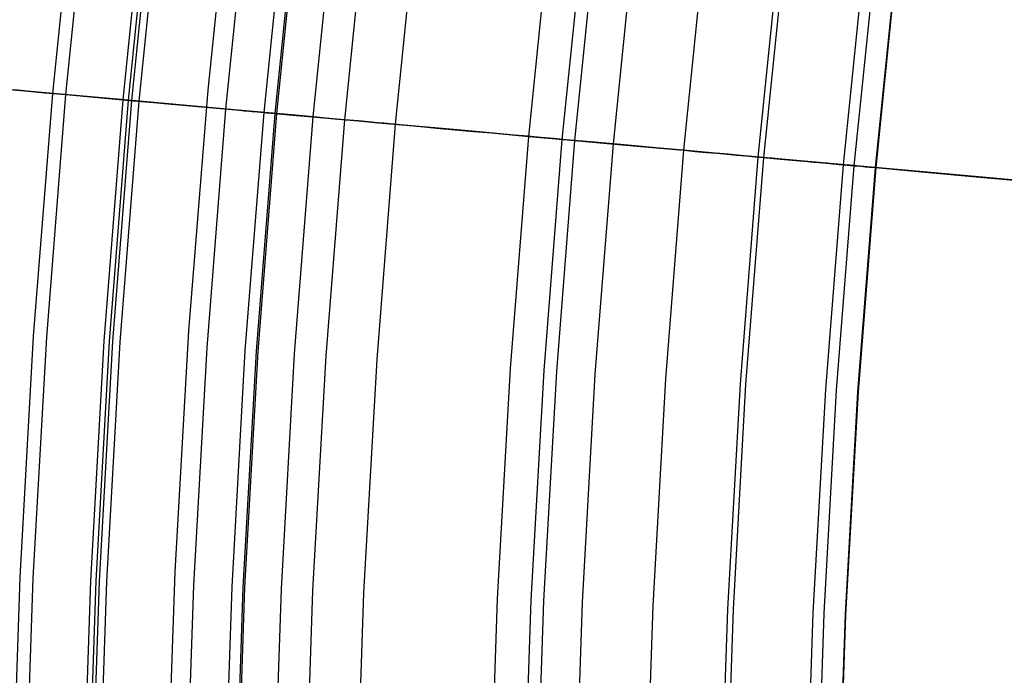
# Model space of a CAD drawing. Header units: millimetres. Extents: x -14 to 488, y -50 to 50.
# Tile 105 of 256: x 264.14 to 267.24, y 1.19 to 3.26. Entities that reach past the tile are written whole.
import ezdxf

# ---------------------------------------------------------------- set-up
doc = ezdxf.new("R2010")
doc.units = ezdxf.units.MM
doc.header["$MEASUREMENT"] = 0
doc.layers.add('Default', color=7, linetype='Continuous')

msp = doc.modelspace()

# ---------------------------------------------------------------- linework, layer by layer
at = {"layer": 'Default'}
for points in [[(264.1075, 0), (264.1158, 0.7476), (264.141, 1.5016), (264.1835, 2.2615), (264.2438, 3.0266), (264.3222, 3.7966), (264.4191, 4.5707), (264.5349, 5.3485), (264.6699, 6.1292), (264.8244, 6.9123), (264.9987, 7.6969), (265.1931, 8.4826), (265.4078, 9.2684), (265.6429, 10.0537), (265.8987, 10.8377), (266.1752, 11.6197)], [(264.1487, 0), (264.157, 0.7467), (264.1821, 1.4998), (264.2246, 2.2587), (264.2848, 3.0229), (264.3631, 3.792), (264.4599, 4.5652), (264.5755, 5.342), (264.7104, 6.1217), (264.8647, 6.9038), (265.0388, 7.6875), (265.2329, 8.4722), (265.4473, 9.2571), (265.6822, 10.0414), (265.9376, 10.8245), (266.2138, 11.6055)], [(264.149, 0), (264.1572, 0.7467), (264.1824, 1.4998), (264.2249, 2.2587), (264.285, 3.0229), (264.3633, 3.7919), (264.4601, 4.5651), (264.5758, 5.3419), (264.7106, 6.1217), (264.8649, 6.9038), (265.039, 7.6875), (265.2332, 8.4721), (265.4476, 9.257), (265.6824, 10.0413), (265.9379, 10.8244), (266.2141, 11.6054)], [(266.3381, 0), (266.3458, 0.6981), (266.3694, 1.4022), (266.4091, 2.1117), (266.4653, 2.8262), (266.5385, 3.5452), (266.629, 4.2681), (266.7371, 4.9943), (266.8632, 5.7233), (267.0075, 6.4545), (267.1703, 7.1872), (267.3518, 7.9208), (267.5522, 8.6546), (267.7718, 9.388), (268.0106, 10.1201), (268.2688, 10.8503), (268.5465, 11.5778)], [(266.3557, 0), (266.3634, 0.6977), (266.3869, 1.4014), (266.4266, 2.1105), (266.4828, 2.8246), (266.556, 3.5432), (266.6464, 4.2657), (266.7545, 4.9915), (266.8805, 5.7201), (267.0247, 6.4509), (267.1874, 7.1832), (267.3688, 7.9164), (267.5691, 8.6498), (267.7886, 9.3827), (268.0273, 10.1144), (268.2853, 10.8442), (268.5628, 11.5713)], [(264.3303, 0), (264.3386, 0.7427), (264.3636, 1.4917), (264.4058, 2.2465), (264.4657, 3.0066), (264.5436, 3.7715), (264.6398, 4.5405), (264.7549, 5.3131), (264.889, 6.0887), (265.0425, 6.8665), (265.2156, 7.646), (265.4087, 8.4264), (265.622, 9.2071), (265.8556, 9.9872), (266.1096, 10.7661), (266.3843, 11.5429)], [(264.3467, 0), (264.355, 0.7423), (264.38, 1.491), (264.4222, 2.2454), (264.482, 3.0052), (264.5599, 3.7696), (264.6561, 4.5383), (264.771, 5.3105), (264.9051, 6.0857), (265.0585, 6.8632), (265.2316, 7.6423), (265.4246, 8.4223), (265.6377, 9.2026), (265.8712, 9.9823), (266.1252, 10.7608), (266.3997, 11.5372)], [(264.3576, 0), (264.3659, 0.7421), (264.3909, 1.4905), (264.4331, 2.2447), (264.4929, 3.0042), (264.5707, 3.7684), (264.6669, 4.5368), (264.7818, 5.3088), (264.9158, 6.0837), (265.0692, 6.8609), (265.2422, 7.6398), (265.4351, 8.4196), (265.6482, 9.1996), (265.8816, 9.9791), (266.1355, 10.7573), (266.4099, 11.5335)], [(264.3811, 0), (264.3893, 0.7416), (264.4143, 1.4894), (264.4565, 2.2431), (264.5162, 3.0021), (264.594, 3.7658), (264.6901, 4.5336), (264.805, 5.3051), (264.9389, 6.0794), (265.0921, 6.8561), (265.265, 7.6344), (265.4578, 8.4137), (265.6708, 9.1931), (265.904, 9.9721), (266.1577, 10.7497), (266.4319, 11.5254)], [(266.639, 11.4815), (266.3699, 10.7219), (266.1192, 9.956), (265.8871, 9.1842), (265.6738, 8.407), (265.4794, 7.6249), (265.304, 6.8383), (265.1477, 6.0477), (265.018, 5.2987), (264.9054, 4.5469), (264.8101, 3.7927), (264.732, 3.0365), (264.6712, 2.2788), (264.6277, 1.5198), (264.6016, 0.7601), (264.5929, 0)], [(266.639, 11.4815), (266.3699, 10.7219), (266.1192, 9.956), (265.8871, 9.1842), (265.6738, 8.407), (265.4794, 7.6249), (265.304, 6.8383), (265.1477, 6.0477), (265.018, 5.2987), (264.9054, 4.5469), (264.8101, 3.7927), (264.732, 3.0365), (264.6712, 2.2788), (264.6277, 1.5198), (264.6016, 0.7601), (264.5929, 0)], [(266.6072, 0), (266.6149, 0.6922), (266.6382, 1.3902), (266.6776, 2.0937), (266.7334, 2.802), (266.8059, 3.5148), (266.8957, 4.2316), (267.0029, 4.9516), (267.1278, 5.6744), (267.2709, 6.3993), (267.4323, 7.1257), (267.6122, 7.8531), (267.811, 8.5806), (268.0287, 9.3076), (268.2654, 10.0335), (268.5214, 10.7574), (268.7967, 11.4787)], [(266.6418, 0), (266.6495, 0.6914), (266.6728, 1.3887), (266.7121, 2.0913), (266.7678, 2.7989), (266.8403, 3.511), (266.9299, 4.2269), (267.037, 4.9461), (267.1618, 5.6681), (267.3047, 6.3922), (267.4659, 7.1178), (267.6457, 7.8444), (267.8442, 8.5711), (268.0617, 9.2973), (268.2982, 10.0223), (268.5539, 10.7455), (268.8289, 11.466)], [(266.7086, 0), (266.7162, 0.6899), (266.7395, 1.3857), (266.7787, 2.0868), (266.8343, 2.7929), (266.9067, 3.5034), (266.9961, 4.2178), (267.1029, 4.9355), (267.2275, 5.6559), (267.3701, 6.3785), (267.5309, 7.1026), (267.7103, 7.8275), (267.9084, 8.5527), (268.1254, 9.2774), (268.3614, 10.0009), (268.6166, 10.7225), (268.891, 11.4414)], [(266.7104, 0), (266.718, 0.6899), (266.7413, 1.3856), (266.7805, 2.0867), (266.8361, 2.7928), (266.9084, 3.5032), (266.9978, 4.2176), (267.1047, 4.9352), (267.2293, 5.6556), (267.3718, 6.3781), (267.5327, 7.1022), (267.712, 7.8271), (267.9101, 8.5522), (268.1271, 9.2768), (268.3631, 10.0003), (268.6182, 10.7218), (268.8926, 11.4408)], [(264.655, 0), (264.6632, 0.7355), (264.688, 1.4772), (264.7298, 2.2247), (264.7891, 2.9775), (264.8662, 3.7349), (264.9615, 4.4965), (265.0754, 5.2616), (265.2082, 6.0296), (265.3602, 6.7999), (265.5317, 7.5718), (265.7229, 8.3447), (265.9341, 9.1178), (266.1654, 9.8903), (266.417, 10.6616), (266.6891, 11.4309)], [(264.7756, 0), (264.7837, 0.7328), (264.8084, 1.4719), (264.8501, 2.2166), (264.9091, 2.9666), (264.986, 3.7213), (265.081, 4.4801), (265.1944, 5.2424), (265.3268, 6.0077), (265.4782, 6.7752), (265.6491, 7.5443), (265.8396, 8.3143), (266.05, 9.0846), (266.2805, 9.8543), (266.5312, 10.6228), (266.8022, 11.3893)], [(266.8345, 11.3774), (266.5637, 10.6117), (266.3133, 9.8441), (266.083, 9.0751), (265.8729, 8.3057), (265.6825, 7.5364), (265.5118, 6.7681), (265.3605, 6.0014), (265.2284, 5.237), (265.115, 4.4754), (265.0201, 3.7174), (264.9433, 2.9635), (264.8843, 2.2143), (264.8427, 1.4703), (264.8181, 0.7321), (264.8099, 0)], [(264.8158, 0), (264.8239, 0.7319), (264.8486, 1.4701), (264.8902, 2.2139), (264.9492, 2.963), (265.0259, 3.7168), (265.1208, 4.4746), (265.2341, 5.236), (265.3663, 6.0003), (265.5176, 6.7669), (265.6882, 7.5351), (265.8785, 8.3042), (266.0887, 9.0735), (266.3189, 9.8423), (266.5693, 10.6099), (266.84, 11.3754)], [(264.9312, 0), (264.9392, 0.7294), (264.9638, 1.4649), (265.0053, 2.2062), (265.0641, 2.9526), (265.1405, 3.7038), (265.2351, 4.459), (265.348, 5.2177), (265.4797, 5.9794), (265.6305, 6.7432), (265.8005, 7.5087), (265.9902, 8.2751), (266.1996, 9.0418), (266.429, 9.8079), (266.6785, 10.5727), (266.9482, 11.3356)], [(265.0305, 0), (265.0386, 0.7272), (265.0631, 1.4605), (265.1044, 2.1995), (265.163, 2.9437), (265.2392, 3.6926), (265.3335, 4.4455), (265.4461, 5.2019), (265.5774, 5.9613), (265.7277, 6.7229), (265.8972, 7.486), (266.0863, 8.2501), (266.2951, 9.0144), (266.5238, 9.7782), (266.7725, 10.5408), (267.0415, 11.3013)], [(265.1913, 0), (265.1993, 0.7236), (265.2237, 1.4533), (265.2648, 2.1887), (265.3232, 2.9293), (265.399, 3.6744), (265.4928, 4.4237), (265.6049, 5.1764), (265.7355, 5.932), (265.8851, 6.6899), (266.0538, 7.4493), (266.2419, 8.2096), (266.4497, 8.9702), (266.6773, 9.7302), (266.9248, 10.489), (267.1924, 11.2459)], [(265.6124, 0), (265.6204, 0.7142), (265.6444, 1.4345), (265.6851, 2.1604), (265.7426, 2.8914), (265.8175, 3.627), (265.9101, 4.3665), (266.0207, 5.1095), (266.1497, 5.8554), (266.2973, 6.6034), (266.4638, 7.3531), (266.6495, 8.1036), (266.8546, 8.8543), (267.0792, 9.6045), (267.3236, 10.3535), (267.5877, 11.1006)], [(265.7186, 0), (265.7265, 0.7119), (265.7505, 1.4298), (265.7909, 2.1533), (265.8483, 2.8819), (265.923, 3.615), (266.0152, 4.3521), (266.1255, 5.0927), (266.254, 5.8361), (266.4011, 6.5817), (266.5671, 7.3288), (266.7522, 8.0769), (266.9566, 8.8251), (267.1805, 9.5729), (267.424, 10.3194), (267.6873, 11.064)], [(265.7584, 0), (265.7663, 0.711), (265.7903, 1.428), (265.8307, 2.1506), (265.888, 2.8783), (265.9626, 3.6105), (266.0547, 4.3467), (266.1648, 5.0864), (266.2932, 5.8288), (266.4402, 6.5735), (266.6059, 7.3197), (266.7908, 8.0668), (266.9949, 8.8141), (267.2185, 9.561), (267.4618, 10.3066), (267.7247, 11.0502)], [(265.88, 0), (265.8878, 0.7083), (265.9117, 1.4226), (265.952, 2.1425), (266.009, 2.8674), (266.0833, 3.5968), (266.1751, 4.3302), (266.2848, 5.0671), (266.4127, 5.8067), (266.5591, 6.5485), (266.7243, 7.2919), (266.9084, 8.0362), (267.1118, 8.7807), (267.3345, 9.5247), (267.5769, 10.2675), (267.8388, 11.0083)], [(266.1025, 0), (266.1103, 0.7034), (266.134, 1.4127), (266.174, 2.1275), (266.2306, 2.8474), (266.3044, 3.5717), (266.3956, 4.3), (266.5045, 5.0317), (266.6315, 5.7662), (266.7769, 6.5029), (266.9409, 7.2411), (267.1237, 7.9802), (267.3257, 8.7195), (267.5469, 9.4583), (267.7875, 10.1959), (268.0477, 10.9315)]]:
    msp.add_lwpolyline(points, dxfattribs=at)
for points in [[(273.234, 2.2156, 111.0321), (268.5626, 2.637, 84.2455), (266.9976, 2.7782, 73.662), (265.8483, 2.8819, 64.6938), (265.0338, 2.9554, 57.0709), (264.4929, 3.0042, 50.6988), (263.9274, 3.0552, 40.8885)], [(264.0949, 3.0401, 3.8769), (264.1557, 3.0346, 3.7736), (264.219, 3.0289, 3.6731), (264.2848, 3.0229, 3.5754), (264.3531, 3.0168, 3.4802), (264.424, 3.0104, 3.3876), (264.4976, 3.0037, 3.2975), (264.574, 2.9969, 3.2097), (264.6532, 2.9897, 3.1242), (264.7354, 2.9823, 3.0408), (264.8207, 2.9746, 2.9595), (264.9091, 2.9666, 2.8803), (265.0008, 2.9583, 2.803), (265.0959, 2.9498, 2.7276), (265.1944, 2.9409, 2.6541), (265.2965, 2.9317, 2.5825), (265.4022, 2.9221, 2.5129), (265.5118, 2.9123, 2.4451), (265.6252, 2.902, 2.3794), (265.7426, 2.8914, 2.3155), (265.8641, 2.8805, 2.2536), (265.9898, 2.8691, 2.1937), (266.1197, 2.8574, 2.1359), (266.2539, 2.8453, 2.0801), (266.3924, 2.8328, 2.0266), (266.5352, 2.8199, 1.9753), (266.6825, 2.8066, 1.9264), (266.8343, 2.7929, 1.8798), (266.9906, 2.7788, 1.8356), (267.1515, 2.7643, 1.7939), (267.3169, 2.7494, 1.7548)], [(264.1235, 3.0375, 28.5076), (264.1549, 3.0347, 28.448), (264.1868, 3.0318, 28.3905), (264.2191, 3.0289, 28.3351), (264.2519, 3.0259, 28.2818), (264.285, 3.0229, 28.2306), (264.3184, 3.0199, 28.1816), (264.352, 3.0169, 28.1347), (264.3857, 3.0138, 28.0899), (264.4194, 3.0108, 28.0473), (264.453, 3.0078, 28.0068), (264.4864, 3.0048, 27.9685), (264.5195, 3.0018, 27.9323), (264.5523, 2.9988, 27.8982), (264.5845, 2.9959, 27.8663), (264.6162, 2.993, 27.8366), (264.6472, 2.9902, 27.8089), (264.6775, 2.9875, 27.7835), (264.7069, 2.9849, 27.7602), (264.7354, 2.9823, 27.739), (264.7628, 2.9798, 27.72), (264.7761, 2.9786, 27.7112), (264.8112, 2.9755, 27.6896), (264.83, 2.9738, 27.6786), (264.8386, 2.973, 27.6738), (264.8469, 2.9722, 27.6694), (264.8549, 2.9715, 27.6653), (264.8629, 2.9708, 27.6615), (264.871, 2.9701, 27.6579), (264.8793, 2.9693, 27.6544), (264.8881, 2.9685, 27.651), (264.8974, 2.9677, 27.6475), (264.9183, 2.9658, 27.6402), (264.9433, 2.9635, 27.6319)], [(264.9433, 2.9635, 27.6319), (265.01, 2.9575, 27.6112), (265.0758, 2.9516, 27.5885), (265.1409, 2.9457, 27.5639), (265.205, 2.9399, 27.5375), (265.2683, 2.9342, 27.5093), (265.3305, 2.9286, 27.4795), (265.3918, 2.9231, 27.448), (265.4519, 2.9176, 27.4149), (265.5109, 2.9123, 27.3804), (265.5688, 2.9071, 27.3444), (265.6254, 2.902, 27.307), (265.6807, 2.897, 27.2683), (265.7347, 2.8921, 27.2284), (265.7872, 2.8874, 27.1873), (265.8384, 2.8828, 27.145), (265.888, 2.8783, 27.1017), (265.9361, 2.874, 27.0575), (265.9827, 2.8698, 27.0123), (266.0277, 2.8657, 26.9662), (266.0712, 2.8618, 26.9194), (266.1133, 2.858, 26.8719), (266.1539, 2.8543, 26.8237), (266.193, 2.8508, 26.7749), (266.2306, 2.8474, 26.7256), (266.2669, 2.8441, 26.6759), (266.3017, 2.841, 26.6258), (266.3352, 2.838, 26.5753), (266.3673, 2.8351, 26.5245), (266.3981, 2.8323, 26.4734), (266.4276, 2.8296, 26.422), (266.4558, 2.8271, 26.3705), (266.4828, 2.8246, 26.3188), (266.5086, 2.8223, 26.267), (266.5333, 2.8201, 26.215), (266.5567, 2.818, 26.163), (266.579, 2.816, 26.1109), (266.6003, 2.814, 26.0586), (266.6204, 2.8122, 26.0063), (266.6395, 2.8105, 25.954), (266.6575, 2.8089, 25.9016), (266.6907, 2.8059, 25.7967), (266.7199, 2.8032, 25.6917), (266.7456, 2.8009, 25.5867), (266.7678, 2.7989, 25.4818), (266.7868, 2.7972, 25.3771), (266.8026, 2.7958, 25.2726), (266.8154, 2.7946, 25.1682), (266.8252, 2.7938, 25.064), (266.832, 2.7931, 24.96), (266.8361, 2.7928, 24.8562), (266.8374, 2.7926, 24.7525), (266.8361, 2.7928, 24.6491), (266.8322, 2.7931, 24.5458), (266.8257, 2.7937, 24.4427), (266.8167, 2.7945, 24.3399), (266.8051, 2.7956, 24.2373), (266.7909, 2.7968, 24.1349), (266.7743, 2.7983, 24.0328), (266.7551, 2.8001, 23.931), (266.7334, 2.802, 23.8295), (266.7091, 2.8042, 23.7283), (266.6823, 2.8066, 23.6274), (266.6529, 2.8093, 23.527), (266.6209, 2.8122, 23.4269), (266.5862, 2.8153, 23.3273), (266.5487, 2.8187, 23.2281), (266.5084, 2.8223, 23.1295), (266.4653, 2.8262, 23.0315), (266.4193, 2.8304, 22.934), (266.3704, 2.8348, 22.8373), (266.3184, 2.8395, 22.7413), (266.2632, 2.8445, 22.6463), (266.2048, 2.8497, 22.5522), (266.143, 2.8553, 22.4592), (266.0778, 2.8612, 22.3674), (266.009, 2.8674, 22.2769), (265.9367, 2.8739, 22.1879), (265.8606, 2.8808, 22.1004), (265.8212, 2.8843, 22.0573), (265.7808, 2.888, 22.0148), (265.7395, 2.8917, 21.9727), (265.6972, 2.8955, 21.9312), (265.6539, 2.8994, 21.8903), (265.6097, 2.9034, 21.8499), (265.5645, 2.9075, 21.8102), (265.5182, 2.9117, 21.7712), (265.471, 2.9159, 21.7328), (265.4227, 2.9203, 21.6951), (265.3735, 2.9247, 21.6582), (265.3049, 2.9309, 21.6089), (265.2863, 2.9326, 21.5949), (265.2673, 2.9343, 21.58), (265.2478, 2.9361, 21.5641), (265.2277, 2.9379, 21.547), (265.2069, 2.9398, 21.5286), (265.163, 2.9437, 21.4878), (265.1155, 2.948, 21.4406), (265.0641, 2.9526, 21.3865), (265.0086, 2.9576, 21.3251), (264.9492, 2.963, 21.2559), (264.8878, 2.9685, 21.1817), (264.828, 2.9739, 21.1064), (264.7694, 2.9792, 21.0288), (264.7117, 2.9844, 20.9477), (264.6544, 2.9896, 20.8617), (264.5973, 2.9948, 20.7696), (264.5399, 2.9999, 20.6701), (264.482, 3.0052, 20.5619), (264.4233, 3.0105, 20.4437), (264.3638, 3.0158, 20.3146), (264.3039, 3.0212, 20.1733), (264.2438, 3.0266, 20.0188), (264.1836, 3.0321, 19.85), (264.1238, 3.0375, 19.666)]]:
    msp.add_polyline3d(points, dxfattribs=at)

doc.saveas('drawing.dxf')
